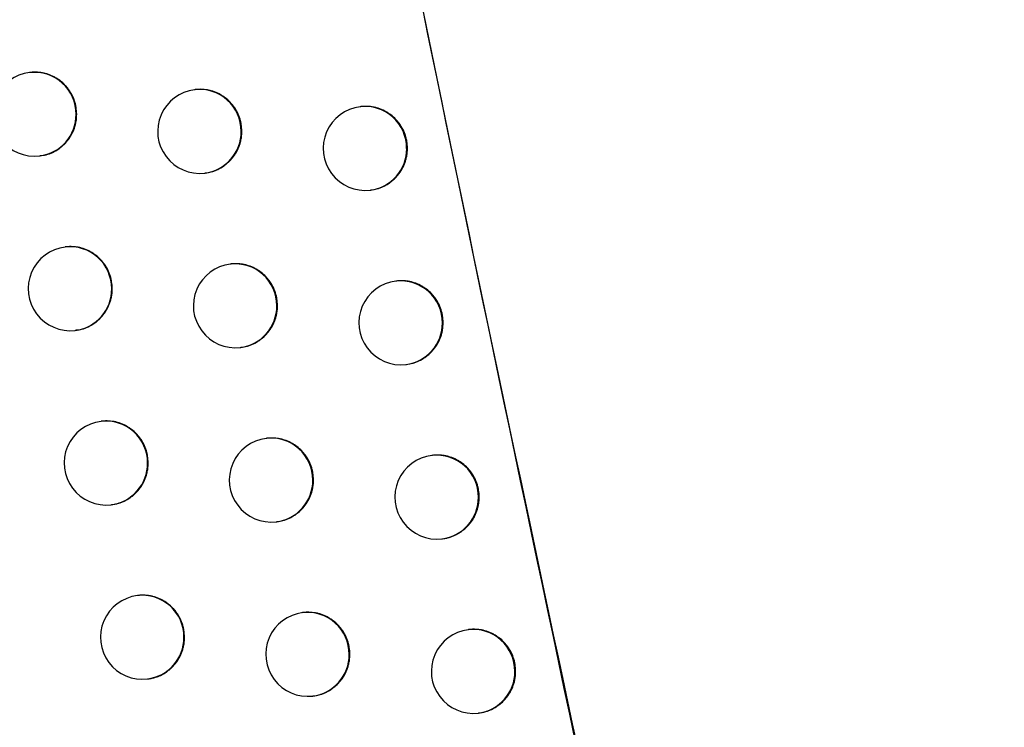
# Model space of a CAD drawing. Header units: millimetres. Extents: x -0.66 to 0.91, y -0.4 to 0.64.
# Tile 128 of 171: x 0.29325 to 0.30498, y 0.02925 to 0.03767. Entities that reach past the tile are written whole.
import ezdxf

# ---------------------------------------------------------------- set-up
doc = ezdxf.new("R2010")
doc.units = ezdxf.units.MM
doc.layers.add('FORMAT', color=7, linetype='Continuous')

msp = doc.modelspace()

# ---------------------------------------------------------------- linework, layer by layer
at = {"layer": 'FORMAT', "color": 7, "linetype": 'Continuous', "lineweight": 25}
for p, q in [((0.293374, 0.037046), (0.293367, 0.037045)), ((0.29534, 0.036842), (0.295333, 0.036841)), ((0.297312, 0.036639), (0.297304, 0.036638)), ((0.293486, 0.036052), (0.293493, 0.036053)), ((0.295452, 0.035848), (0.295459, 0.035849)), ((0.297423, 0.035646), (0.29743, 0.035646)), ((0.293798, 0.034969), (0.29379, 0.034968)), ((0.295765, 0.034765), (0.295757, 0.034764)), ((0.297737, 0.034562), (0.297729, 0.034562)), ((0.293909, 0.033975), (0.293916, 0.033976)), ((0.295876, 0.033772), (0.295883, 0.033772)), ((0.297848, 0.033569), (0.297855, 0.03357)), ((0.294226, 0.032893), (0.294218, 0.032892)), ((0.296194, 0.032689), (0.296186, 0.032688)), ((0.298166, 0.032487), (0.298159, 0.032486)), ((0.294337, 0.031899), (0.294344, 0.0319)), ((0.296305, 0.031696), (0.296312, 0.031696)), ((0.298278, 0.031493), (0.298285, 0.031494)), ((0.294658, 0.030817), (0.29465, 0.030817)), ((0.296627, 0.030614), (0.296619, 0.030613)), ((0.2986, 0.030412), (0.298593, 0.030411)), ((0.294769, 0.029824), (0.294776, 0.029825)), ((0.296738, 0.02962), (0.296745, 0.029621)), ((0.298712, 0.029418), (0.298719, 0.029419))]:
    msp.add_line(p, q, dxfattribs=at)
for centre, radius, start, end in [((0.293426, 0.036549), 0.0005, 96.834402, 276.834402), ((0.293423, 0.03655), 0.000497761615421, 359.783656, 96.494217), ((0.295392, 0.036345), 0.0005, 96.834402, 276.834402), ((0.295389, 0.036347), 0.000497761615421, 359.783656, 96.494217), ((0.297364, 0.036142), 0.0005, 96.834402, 276.834402), ((0.29736, 0.036144), 0.000497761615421, 359.783656, 96.494217), ((0.293424, 0.036545), 0.0004962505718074, 277.081511, 0.459763), ((0.295391, 0.036341), 0.0004962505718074, 277.081511, 0.459763), ((0.297362, 0.036138), 0.0004962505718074, 277.081511, 0.459763), ((0.29385, 0.034471), 0.0005, 96.834402, 276.834402), ((0.293846, 0.034473), 0.0004977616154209, 359.783656, 96.494217), ((0.295817, 0.034268), 0.0005, 96.834402, 276.834402), ((0.295813, 0.03427), 0.0004977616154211, 359.783656, 96.494217), ((0.297789, 0.034065), 0.0005, 96.834402, 276.834402), ((0.297786, 0.034067), 0.0004977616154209, 359.783656, 96.494217), ((0.293848, 0.034467), 0.0004962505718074, 277.081511, 0.459763), ((0.295815, 0.034264), 0.0004962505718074, 277.081511, 0.459763), ((0.297787, 0.034061), 0.0004962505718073, 277.081511, 0.459763), ((0.294277, 0.032395), 0.0005, 96.834402, 276.834402), ((0.294274, 0.032397), 0.0004977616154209, 359.783656, 96.494217), ((0.296245, 0.032192), 0.0005, 96.834402, 276.834402), ((0.296242, 0.032194), 0.000497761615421, 359.783656, 96.494217), ((0.294276, 0.032391), 0.0004962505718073, 277.081511, 0.459763), ((0.298218, 0.031989), 0.0005, 96.834402, 276.834402), ((0.298215, 0.031991), 0.0004977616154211, 359.783656, 96.494217), ((0.296244, 0.032188), 0.0004962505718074, 277.081511, 0.459763), ((0.298217, 0.031985), 0.0004962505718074, 277.081511, 0.459763), ((0.29471, 0.03032), 0.0005, 96.834402, 276.834402), ((0.294707, 0.030322), 0.000497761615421, 359.783656, 96.494217), ((0.296675, 0.030119), 0.000497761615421, 359.783656, 96.494217), ((0.296679, 0.030117), 0.0005, 96.834402, 276.834402), ((0.298652, 0.029914), 0.0005, 96.834402, 276.834402), ((0.298649, 0.029916), 0.0004977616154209, 359.783656, 96.494217), ((0.294708, 0.030316), 0.0004962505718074, 277.081511, 0.459763), ((0.296677, 0.030113), 0.0004962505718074, 277.081511, 0.459763), ((0.298651, 0.02991), 0.0004962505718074, 277.081511, 0.459763)]:
    msp.add_arc(centre, radius, start, end, dxfattribs=at)
for points, knots in [([(0.2978933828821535, 0.1341201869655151), (0.2991643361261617, 0.1217911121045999), (0.3017065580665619, 0.0971299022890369), (0.3068979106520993, 0.0602975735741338), (0.3112711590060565, 0.0358944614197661), (0.3134575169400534, 0.0236943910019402)], [0, 0, 0, 0, 0.3333052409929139, 0.6666932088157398, 1, 1, 1, 1]), ([(0.30978779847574, 0.0217882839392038), (0.3092530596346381, 0.024637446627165), (0.3065188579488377, 0.0392056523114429), (0.3021269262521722, 0.0655934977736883), (0.2988084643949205, 0.0897799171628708), (0.2973115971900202, 0.102175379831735), (0.2972442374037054, 0.1027331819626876)], [0, 0, 0, 0, 0.1061557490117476, 0.542790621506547, 0.979425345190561, 1, 1, 1, 1]), ([(0.3015124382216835, 0.0213730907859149), (0.3001036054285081, 0.0279605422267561), (0.297285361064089, 0.0411381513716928), (0.2935711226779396, 0.0610178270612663), (0.2901999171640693, 0.080972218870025), (0.2882986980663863, 0.0943342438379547), (0.2873478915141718, 0.1010166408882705)], [0, 0, 0, 0, 0.2497424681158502, 0.4995875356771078, 0.7497419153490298, 1, 1, 1, 1]), ([(0.2884149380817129, 0.0934318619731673), (0.2902897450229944, 0.0813299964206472), (0.2931592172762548, 0.062807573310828), (0.2977849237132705, 0.038726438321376), (0.3003763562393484, 0.0267308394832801), (0.3015958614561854, 0.0210858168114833)], [0, 0, 0, 0, 0.4994650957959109, 0.7644527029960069, 1, 1, 1, 1]), ([(0.2939269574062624, 0.0365492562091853), (0.2939256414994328, 0.0365769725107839), (0.2939236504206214, 0.036618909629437), (0.2939116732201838, 0.0366739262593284), (0.2938995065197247, 0.0367145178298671), (0.293878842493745, 0.0367667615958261), (0.293851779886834, 0.0368162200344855), (0.2938188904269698, 0.0368616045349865), (0.2937823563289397, 0.0369040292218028), (0.293740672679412, 0.0369416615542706), (0.2936948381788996, 0.0369734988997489), (0.2936465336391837, 0.0370013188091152), (0.2935949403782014, 0.0370228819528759), (0.2935413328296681, 0.0370375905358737), (0.2935003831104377, 0.0370451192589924), (0.2934591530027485, 0.037049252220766), (0.293417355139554, 0.0370494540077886), (0.2933889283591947, 0.0370481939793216), (0.293374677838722, 0.0370458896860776), (0.2933743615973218, 0.0370458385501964)], [0, 0, 0, 0, 0.0983960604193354, 0.148881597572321, 0.1997384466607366, 0.2489864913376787, 0.3486165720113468, 0.3994731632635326, 0.4487236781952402, 0.5483586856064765, 0.5992177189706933, 0.6484723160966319, 0.7481155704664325, 0.7989788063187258, 0.8482376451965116, 0.8978409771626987, 0.947977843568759, 0.9988455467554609, 1, 1, 1, 1]), ([(0.2958944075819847, 0.0363458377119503), (0.2958930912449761, 0.0363735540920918), (0.2958910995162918, 0.0364154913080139), (0.2958790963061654, 0.0364705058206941), (0.295866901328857, 0.0365110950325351), (0.2958461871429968, 0.0365633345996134), (0.2958190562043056, 0.0366127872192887), (0.295786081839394, 0.0366581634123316), (0.2957494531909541, 0.0367005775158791), (0.2957076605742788, 0.0367381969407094), (0.2956617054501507, 0.0367700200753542), (0.295613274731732, 0.0367978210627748), (0.2955615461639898, 0.0368193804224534), (0.2955077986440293, 0.0368340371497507), (0.2954530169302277, 0.0368441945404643), (0.2953972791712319, 0.0368466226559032), (0.2953549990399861, 0.0368446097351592), (0.295340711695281, 0.0368423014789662), (0.2953403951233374, 0.036842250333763)], [0, 0, 0, 0, 0.0984125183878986, 0.1489064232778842, 0.1997716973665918, 0.2490280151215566, 0.3486749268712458, 0.3995402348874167, 0.4487963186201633, 0.548442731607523, 0.5993077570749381, 0.6485642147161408, 0.7482113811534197, 0.7990767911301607, 0.8483336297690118, 0.947981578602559, 0.9988474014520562, 0.9999999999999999, 0.9999999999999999, 0.9999999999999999, 0.9999999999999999]), ([(0.2978670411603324, 0.0361430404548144), (0.2978657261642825, 0.0361707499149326), (0.2978637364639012, 0.0362126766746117), (0.2978517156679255, 0.0362676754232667), (0.2978395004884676, 0.0363082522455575), (0.2978187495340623, 0.0363604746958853), (0.2977915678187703, 0.0364099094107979), (0.2977585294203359, 0.0364552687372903), (0.2977218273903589, 0.0364976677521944), (0.2976799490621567, 0.036535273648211), (0.2976338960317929, 0.0365670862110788), (0.2975853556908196, 0.0365948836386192), (0.2975335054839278, 0.0366164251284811), (0.2974796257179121, 0.0366311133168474), (0.2974384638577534, 0.0366386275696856), (0.2973970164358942, 0.0366427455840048), (0.2973549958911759, 0.0366429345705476), (0.2973263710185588, 0.0366416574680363), (0.2973119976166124, 0.0366393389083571), (0.2973116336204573, 0.0366392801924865)], [0, 0, 0, 0, 0.0983703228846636, 0.1488426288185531, 0.1996861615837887, 0.2489213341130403, 0.3485253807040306, 0.3993686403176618, 0.4486071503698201, 0.5482176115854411, 0.5990637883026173, 0.6483134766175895, 0.7479465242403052, 0.7988042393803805, 0.8480649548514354, 0.8976701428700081, 0.9478088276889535, 0.99867829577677, 1, 1, 1, 1]), ([(0.293492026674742, 0.0360567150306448), (0.2935157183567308, 0.0360588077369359), (0.2935535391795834, 0.0360621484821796), (0.2936025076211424, 0.0360788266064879), (0.2936538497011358, 0.0360999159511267), (0.293702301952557, 0.0361278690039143), (0.2937466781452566, 0.0361615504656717), (0.293788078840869, 0.0361989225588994), (0.2938246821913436, 0.0362414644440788), (0.2938555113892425, 0.0362881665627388), (0.2938823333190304, 0.0363373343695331), (0.2939029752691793, 0.0363897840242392), (0.2939175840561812, 0.036447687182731), (0.2939254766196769, 0.0364965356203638), (0.2939264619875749, 0.036531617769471), (0.2939269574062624, 0.0365492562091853)], [0, 0, 0, 0, 0.0991800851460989, 0.1583286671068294, 0.2155984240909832, 0.3314570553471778, 0.3905980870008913, 0.4478596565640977, 0.5637016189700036, 0.6228340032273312, 0.6800903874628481, 0.7959217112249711, 0.8550484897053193, 0.9271219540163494, 1, 1, 1, 1]), ([(0.2954586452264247, 0.0358501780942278), (0.2954822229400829, 0.0358535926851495), (0.2955198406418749, 0.03585904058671), (0.2955690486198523, 0.0358752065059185), (0.2956204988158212, 0.0358964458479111), (0.29566908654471, 0.035924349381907), (0.295713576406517, 0.0359580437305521), (0.2957446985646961, 0.0359860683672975), (0.295773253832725, 0.0360164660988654), (0.2957994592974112, 0.0360495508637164), (0.2958380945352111, 0.0361078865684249), (0.2958669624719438, 0.0361729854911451), (0.2958849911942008, 0.0362442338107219), (0.295892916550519, 0.0362931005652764), (0.2958939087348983, 0.0363281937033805), (0.2958944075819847, 0.0363458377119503)], [0, 0, 0, 0, 0.0993046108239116, 0.1584382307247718, 0.215701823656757, 0.3315475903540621, 0.3906815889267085, 0.4479471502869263, 0.5056132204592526, 0.5638995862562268, 0.6230356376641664, 0.7958529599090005, 0.8549907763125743, 0.9270927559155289, 0.9999999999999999, 0.9999999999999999, 0.9999999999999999, 0.9999999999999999]), ([(0.2974300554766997, 0.0356472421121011), (0.2974536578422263, 0.0356506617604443), (0.297491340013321, 0.0356561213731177), (0.2975670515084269, 0.0356808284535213), (0.2976300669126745, 0.0357131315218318), (0.2977077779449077, 0.0357718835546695), (0.2977564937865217, 0.0358236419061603), (0.2977950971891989, 0.0358818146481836), (0.2978153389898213, 0.0359186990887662), (0.2978323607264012, 0.0359569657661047), (0.297846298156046, 0.0359969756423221), (0.2978575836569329, 0.0360414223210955), (0.2978655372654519, 0.036090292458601), (0.2978665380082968, 0.0361253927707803), (0.2978670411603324, 0.0361430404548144)], [0, 0, 0, 0, 0.0991677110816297, 0.1583254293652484, 0.3312317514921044, 0.3903998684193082, 0.56331388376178, 0.6224852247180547, 0.6797761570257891, 0.7374679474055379, 0.7957806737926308, 0.8549440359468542, 0.927068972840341, 1, 1, 1, 1]), ([(0.2943506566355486, 0.0344722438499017), (0.2943493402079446, 0.0344999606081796), (0.2943473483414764, 0.0345418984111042), (0.2943353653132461, 0.0345969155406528), (0.2943231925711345, 0.0346375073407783), (0.2943025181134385, 0.0346897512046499), (0.2942754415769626, 0.0347392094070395), (0.2942425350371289, 0.0347845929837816), (0.2942059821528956, 0.0348270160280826), (0.2941642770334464, 0.0348646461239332), (0.2941184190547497, 0.0348964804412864), (0.2940700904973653, 0.034924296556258), (0.2940184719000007, 0.0349458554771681), (0.293964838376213, 0.0349605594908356), (0.2939238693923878, 0.0349680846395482), (0.2938826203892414, 0.0349722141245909), (0.2938408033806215, 0.0349724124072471), (0.2938123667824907, 0.034971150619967), (0.2937981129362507, 0.0349688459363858), (0.2937977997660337, 0.0349687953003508)], [0, 0, 0, 0, 0.0984003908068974, 0.1488881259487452, 0.1997471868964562, 0.24899741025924, 0.3486319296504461, 0.3994908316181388, 0.4487425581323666, 0.548380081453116, 0.5992404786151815, 0.6484945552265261, 0.7481368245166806, 0.7989996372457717, 0.8482562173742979, 0.897857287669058, 0.9479918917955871, 0.9988573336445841, 1, 1, 1, 1]), ([(0.2963189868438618, 0.0342689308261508), (0.2963176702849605, 0.0342966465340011), (0.296315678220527, 0.0343385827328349), (0.2963036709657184, 0.0343935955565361), (0.2962914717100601, 0.0344341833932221), (0.2962707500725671, 0.0344864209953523), (0.2962436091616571, 0.0345358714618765), (0.2962106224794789, 0.0345812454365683), (0.296173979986, 0.0346236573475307), (0.2961321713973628, 0.0346612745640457), (0.2960861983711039, 0.0346930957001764), (0.2960377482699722, 0.0347208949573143), (0.2959859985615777, 0.0347424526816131), (0.295932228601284, 0.0347571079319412), (0.2958774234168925, 0.0347672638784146), (0.2958216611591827, 0.0347696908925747), (0.2957793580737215, 0.0347676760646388), (0.2957650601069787, 0.0347653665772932), (0.2957647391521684, 0.0347653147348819)], [0, 0, 0, 0, 0.0984098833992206, 0.1489024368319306, 0.1997663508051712, 0.2490213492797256, 0.3486655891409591, 0.3995295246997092, 0.4487844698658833, 0.548428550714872, 0.5992923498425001, 0.648548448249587, 0.7481948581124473, 0.7990598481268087, 0.8483170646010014, 0.9479657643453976, 0.9988319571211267, 1, 1, 1, 1]), ([(0.2982924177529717, 0.0340662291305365), (0.2982911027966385, 0.0340939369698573), (0.2982891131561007, 0.0341358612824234), (0.2982770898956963, 0.0341908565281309), (0.2982648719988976, 0.0342314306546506), (0.2982441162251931, 0.034283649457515), (0.2982169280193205, 0.0343330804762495), (0.2981838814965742, 0.0343784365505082), (0.2981471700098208, 0.0344208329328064), (0.2981052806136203, 0.034458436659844), (0.2980592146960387, 0.0344902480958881), (0.2980106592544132, 0.0345180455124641), (0.2979587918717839, 0.0345395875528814), (0.2979048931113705, 0.0345542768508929), (0.2978637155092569, 0.0345617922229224), (0.297822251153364, 0.0345659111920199), (0.2977802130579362, 0.0345661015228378), (0.2977515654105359, 0.0345648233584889), (0.2977371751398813, 0.0345625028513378), (0.2977368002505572, 0.0345624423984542)], [0, 0, 0, 0, 0.0983619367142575, 0.148829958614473, 0.1996691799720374, 0.248900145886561, 0.3484956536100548, 0.3993345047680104, 0.4485698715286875, 0.5481738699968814, 0.5990166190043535, 0.6482659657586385, 0.7478982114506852, 0.7987553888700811, 0.8480185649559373, 0.8976262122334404, 0.9477673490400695, 0.998639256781, 0.9999999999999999, 0.9999999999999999, 0.9999999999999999, 0.9999999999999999]), ([(0.2939155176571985, 0.0339796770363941), (0.2939392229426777, 0.0339817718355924), (0.2939770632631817, 0.0339851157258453), (0.2940260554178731, 0.0340017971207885), (0.294077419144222, 0.0340228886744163), (0.2941258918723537, 0.0340508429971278), (0.2941702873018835, 0.0340845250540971), (0.294211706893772, 0.0341218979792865), (0.2942483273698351, 0.0341644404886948), (0.2942791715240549, 0.0342111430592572), (0.2943060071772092, 0.0342603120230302), (0.2943266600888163, 0.0343127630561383), (0.2943412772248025, 0.0343706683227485), (0.294349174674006, 0.034419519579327), (0.2943501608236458, 0.034454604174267), (0.2943506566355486, 0.0344722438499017)], [0, 0, 0, 0, 0.0991867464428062, 0.1583300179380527, 0.2155961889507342, 0.3314474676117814, 0.3905846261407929, 0.4478452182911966, 0.5636851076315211, 0.62281632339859, 0.680074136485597, 0.795908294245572, 0.8550364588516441, 0.9271158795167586, 1, 1, 1, 1]), ([(0.2958830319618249, 0.0337732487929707), (0.2959066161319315, 0.0337766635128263), (0.2959442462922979, 0.0337821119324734), (0.2959934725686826, 0.0337982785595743), (0.2960449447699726, 0.0338195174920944), (0.2960935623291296, 0.0338474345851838), (0.2961601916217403, 0.0338978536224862), (0.2962087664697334, 0.0339496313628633), (0.2962626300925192, 0.0340309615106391), (0.2962915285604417, 0.0340960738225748), (0.2963095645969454, 0.0341673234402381), (0.2963174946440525, 0.0342161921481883), (0.2963184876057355, 0.0342512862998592), (0.2963189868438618, 0.0342689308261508)], [0, 0, 0, 0, 0.0993286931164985, 0.1584857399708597, 0.2157734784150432, 0.3316680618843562, 0.3908269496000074, 0.5637142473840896, 0.622875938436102, 0.7957665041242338, 0.8549294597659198, 0.927061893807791, 1, 1, 1, 1]), ([(0.2978552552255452, 0.0335704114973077), (0.2978788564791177, 0.0335738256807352), (0.2979165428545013, 0.0335792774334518), (0.2979789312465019, 0.0335996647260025), (0.2980298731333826, 0.0336230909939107), (0.298077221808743, 0.0336528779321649), (0.2981330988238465, 0.0336950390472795), (0.2981818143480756, 0.0337468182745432), (0.298220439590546, 0.0338049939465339), (0.2982406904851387, 0.0338418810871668), (0.2982577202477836, 0.0338801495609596), (0.2982716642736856, 0.0339201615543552), (0.2982829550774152, 0.0339646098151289), (0.2982909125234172, 0.0340134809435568), (0.2982919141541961, 0.0340485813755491), (0.2982924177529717, 0.0340662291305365)], [0, 0, 0, 0, 0.0991006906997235, 0.1582435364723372, 0.2726945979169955, 0.331417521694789, 0.3905723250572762, 0.5634446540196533, 0.6226018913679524, 0.6798760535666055, 0.7375509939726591, 0.7958467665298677, 0.854993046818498, 0.9270935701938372, 1, 1, 1, 1]), ([(0.2947788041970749, 0.0323961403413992), (0.2947774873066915, 0.0324238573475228), (0.2947754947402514, 0.0324657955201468), (0.2947635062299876, 0.0325208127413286), (0.2947513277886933, 0.0325614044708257), (0.2947306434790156, 0.0326136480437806), (0.2947035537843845, 0.0326631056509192), (0.2946706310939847, 0.0327084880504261), (0.2946340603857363, 0.0327509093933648), (0.294592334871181, 0.0327885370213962), (0.2945464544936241, 0.0328203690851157), (0.2944981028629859, 0.0328481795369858), (0.2944464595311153, 0.0328697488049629), (0.2943928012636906, 0.0328844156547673), (0.2943381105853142, 0.032894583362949), (0.2942824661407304, 0.032897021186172), (0.2942402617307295, 0.0328950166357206), (0.2942260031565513, 0.0328927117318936), (0.2942256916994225, 0.0328926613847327)], [0, 0, 0, 0, 0.0984120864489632, 0.148905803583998, 0.1997708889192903, 0.2490269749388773, 0.3486733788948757, 0.3995383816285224, 0.4487952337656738, 0.5484431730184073, 0.5993089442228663, 0.6485669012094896, 0.7482170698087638, 0.7990839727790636, 0.8483431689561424, 0.9479958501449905, 0.9988640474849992, 1, 1, 1, 1]), ([(0.296747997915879, 0.0321929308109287), (0.296746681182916, 0.0322206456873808), (0.2967446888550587, 0.0322625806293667), (0.2967326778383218, 0.0323175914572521), (0.2967204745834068, 0.0323581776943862), (0.2966997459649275, 0.0324104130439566), (0.2966725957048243, 0.0324598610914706), (0.2966395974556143, 0.0325052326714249), (0.2966029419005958, 0.0325476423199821), (0.2965611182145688, 0.032585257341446), (0.2965151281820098, 0.0326170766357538), (0.2964666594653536, 0.0326448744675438), (0.2964148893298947, 0.0326664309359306), (0.2963610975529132, 0.0326810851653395), (0.296306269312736, 0.0326912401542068), (0.2962504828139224, 0.0326936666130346), (0.2962081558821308, 0.0326916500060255), (0.2961938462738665, 0.0326893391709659), (0.2961935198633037, 0.032689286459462)], [0, 0, 0, 0, 0.0984062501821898, 0.148896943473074, 0.1997589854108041, 0.2490121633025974, 0.3486527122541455, 0.3995147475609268, 0.448768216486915, 0.5484092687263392, 0.5992714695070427, 0.6485272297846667, 0.748172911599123, 0.7990374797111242, 0.8482954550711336, 0.9479456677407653, 0.9988126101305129, 1, 1, 1, 1]), ([(0.2943439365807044, 0.0319000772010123), (0.2943536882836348, 0.0319012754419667), (0.2943772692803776, 0.031904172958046), (0.2944142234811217, 0.0319128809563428), (0.2944540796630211, 0.031925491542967), (0.2945054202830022, 0.0319468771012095), (0.2945539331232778, 0.0319747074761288), (0.294598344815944, 0.03200841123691), (0.2946397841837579, 0.0320457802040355), (0.2946764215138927, 0.0320883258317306), (0.2947072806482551, 0.0321350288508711), (0.2947341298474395, 0.0321841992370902), (0.294754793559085, 0.0322366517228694), (0.2947694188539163, 0.0322945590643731), (0.2947773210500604, 0.0323434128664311), (0.2947783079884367, 0.0323784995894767), (0.2947788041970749, 0.0323961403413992)], [0, 0, 0, 0, 0.0410940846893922, 0.0993713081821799, 0.158498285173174, 0.2157501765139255, 0.3315724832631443, 0.3906947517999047, 0.4479432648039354, 0.5637586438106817, 0.6228772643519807, 0.6801248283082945, 0.7959382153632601, 0.8550557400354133, 0.9271255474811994, 1, 1, 1, 1]), ([(0.2987222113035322, 0.0319903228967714), (0.29872089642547, 0.0320180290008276), (0.2987189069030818, 0.0320599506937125), (0.2987068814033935, 0.032114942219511), (0.2986946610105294, 0.0321555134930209), (0.2986739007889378, 0.0322077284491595), (0.2986467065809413, 0.0322571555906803), (0.2986136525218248, 0.0323025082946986), (0.298576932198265, 0.0323449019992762), (0.2985350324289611, 0.0323825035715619), (0.2984889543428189, 0.0324143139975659), (0.2984403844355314, 0.0324421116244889), (0.2983885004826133, 0.032463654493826), (0.2983345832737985, 0.0324783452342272), (0.2982933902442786, 0.0324858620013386), (0.2982519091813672, 0.0324899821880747), (0.2982098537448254, 0.0324901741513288), (0.2981811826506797, 0.0324888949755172), (0.2981667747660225, 0.0324865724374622), (0.2981663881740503, 0.0324865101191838)], [0, 0, 0, 0, 0.0983528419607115, 0.1488162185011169, 0.1996507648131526, 0.2488771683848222, 0.3484634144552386, 0.3992974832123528, 0.4485294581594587, 0.5481264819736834, 0.5989655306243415, 0.6482145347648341, 0.7478459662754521, 0.7987025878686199, 0.847968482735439, 0.8975788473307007, 0.9477226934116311, 0.9985972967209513, 0.9999999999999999, 0.9999999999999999, 0.9999999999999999, 0.9999999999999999]), ([(0.2963118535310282, 0.031697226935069), (0.2963354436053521, 0.0317006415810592), (0.29637308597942, 0.0317060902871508), (0.2964223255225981, 0.0317222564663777), (0.2964609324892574, 0.0317381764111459), (0.2964978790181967, 0.0317573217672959), (0.2965334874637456, 0.0317797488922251), (0.2965779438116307, 0.0318133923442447), (0.2966181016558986, 0.0318526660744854), (0.2966528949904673, 0.031896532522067), (0.296683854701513, 0.0319432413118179), (0.2967088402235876, 0.0319937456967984), (0.2967272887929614, 0.0320467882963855), (0.2967385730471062, 0.0320913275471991), (0.2967465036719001, 0.0321401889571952), (0.296747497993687, 0.0321752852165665), (0.296747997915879, 0.0321929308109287)], [0, 0, 0, 0, 0.0992381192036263, 0.1583529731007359, 0.2156012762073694, 0.2732499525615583, 0.3315187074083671, 0.3906368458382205, 0.5050230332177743, 0.5637127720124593, 0.622834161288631, 0.7372205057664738, 0.795910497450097, 0.8550322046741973, 0.9271135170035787, 1, 1, 1, 1]), ([(0.2982849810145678, 0.0314939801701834), (0.2982947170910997, 0.0314951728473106), (0.2983183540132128, 0.0314980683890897), (0.2983554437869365, 0.0315067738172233), (0.2984219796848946, 0.031527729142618), (0.2984850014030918, 0.0315604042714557), (0.2985627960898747, 0.0316191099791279), (0.2986115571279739, 0.0316708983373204), (0.2986501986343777, 0.0317290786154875), (0.2986704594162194, 0.0317659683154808), (0.298687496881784, 0.0318042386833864), (0.2987014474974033, 0.031844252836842), (0.298712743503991, 0.03188870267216), (0.2987207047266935, 0.0319375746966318), (0.2987217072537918, 0.0319726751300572), (0.2987222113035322, 0.0319903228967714)], [0, 0, 0, 0, 0.0408407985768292, 0.099151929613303, 0.1583127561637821, 0.3312369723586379, 0.3904113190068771, 0.5633373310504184, 0.6225131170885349, 0.6798018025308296, 0.7374914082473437, 0.7958020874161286, 0.854963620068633, 0.9270787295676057, 1, 1, 1, 1]), ([(0.2952113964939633, 0.0303209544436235), (0.2952100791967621, 0.0303486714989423), (0.2952080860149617, 0.0303906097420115), (0.2951960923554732, 0.0304456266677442), (0.2951839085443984, 0.0304862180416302), (0.2951632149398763, 0.0305384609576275), (0.2951361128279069, 0.0305879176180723), (0.2951031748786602, 0.0306332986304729), (0.2950665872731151, 0.0306757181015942), (0.2950248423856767, 0.0307133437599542), (0.2949789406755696, 0.0307451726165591), (0.2949305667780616, 0.0307729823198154), (0.2948788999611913, 0.0307945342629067), (0.2948252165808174, 0.0308092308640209), (0.2947842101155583, 0.0308167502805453), (0.2947429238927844, 0.0308208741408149), (0.2947010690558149, 0.0308210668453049), (0.2946726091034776, 0.0308198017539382), (0.2946583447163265, 0.0308174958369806), (0.2946580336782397, 0.0308174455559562)], [0, 0, 0, 0, 0.0984051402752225, 0.1488952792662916, 0.1997567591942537, 0.2490093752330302, 0.3486487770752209, 0.3995102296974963, 0.4487630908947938, 0.5484029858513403, 0.5992646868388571, 0.6485178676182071, 0.7481584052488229, 0.7990204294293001, 0.8482740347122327, 0.8978721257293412, 0.9480037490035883, 0.9988662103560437, 1, 1, 1, 1]), ([(0.2971814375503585, 0.0301178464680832), (0.2971801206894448, 0.0301455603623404), (0.2971781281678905, 0.0301874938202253), (0.2971661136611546, 0.030242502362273), (0.2971539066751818, 0.0302830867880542), (0.297133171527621, 0.0303353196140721), (0.2971060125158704, 0.0303847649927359), (0.2970730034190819, 0.0304301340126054), (0.2970363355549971, 0.0304725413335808), (0.2969944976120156, 0.0305101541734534), (0.2969484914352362, 0.0305419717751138), (0.2969000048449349, 0.0305697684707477), (0.2968482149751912, 0.030591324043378), (0.2967944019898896, 0.0306059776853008), (0.296739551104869, 0.0306161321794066), (0.2966837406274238, 0.0306185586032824), (0.2966413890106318, 0.0306165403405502), (0.2966270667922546, 0.030614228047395), (0.2966267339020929, 0.0306141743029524)], [0, 0, 0, 0, 0.0984016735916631, 0.1488900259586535, 0.1997497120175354, 0.2490005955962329, 0.3486364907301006, 0.3994961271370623, 0.4487477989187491, 0.5483851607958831, 0.5992454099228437, 0.6485008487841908, 0.7481458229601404, 0.799009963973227, 0.8482690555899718, 0.9479214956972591, 0.9987895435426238, 0.9999999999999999, 0.9999999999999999, 0.9999999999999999, 0.9999999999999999]), ([(0.2991564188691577, 0.0299153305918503), (0.2991551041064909, 0.0299430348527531), (0.2991531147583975, 0.029984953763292), (0.2991410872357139, 0.0300399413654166), (0.2991288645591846, 0.0300805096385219), (0.2991081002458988, 0.0301327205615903), (0.2990809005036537, 0.0301821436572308), (0.2990478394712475, 0.0302274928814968), (0.2990111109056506, 0.0302698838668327), (0.2989692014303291, 0.0303074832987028), (0.2989231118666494, 0.0303392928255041), (0.2988745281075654, 0.0303670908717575), (0.2988226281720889, 0.0303886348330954), (0.2987686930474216, 0.0304033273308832), (0.2987274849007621, 0.0304108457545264), (0.298685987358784, 0.0304149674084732), (0.2986439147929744, 0.030415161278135), (0.298615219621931, 0.030413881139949), (0.2986007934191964, 0.0304115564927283), (0.2986003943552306, 0.0304114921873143)], [0, 0, 0, 0, 0.0983430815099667, 0.1488014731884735, 0.1996310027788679, 0.2488525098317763, 0.3484288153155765, 0.3992577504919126, 0.4484860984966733, 0.5480756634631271, 0.5989107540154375, 0.6481594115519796, 0.7477900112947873, 0.7986460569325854, 0.8479149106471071, 0.8975282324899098, 0.9476750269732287, 0.9985525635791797, 1, 1, 1, 1]), ([(0.2947763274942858, 0.0298248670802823), (0.2947860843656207, 0.0298260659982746), (0.2948096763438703, 0.02982896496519), (0.2948466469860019, 0.0298376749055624), (0.2948865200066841, 0.0298502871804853), (0.2949378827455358, 0.0298716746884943), (0.29498641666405, 0.0298995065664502), (0.2950308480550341, 0.0299332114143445), (0.2950723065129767, 0.0299705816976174), (0.2951089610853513, 0.0300131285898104), (0.295139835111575, 0.0300598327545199), (0.2951666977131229, 0.030109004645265), (0.295187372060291, 0.0301614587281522), (0.2952020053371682, 0.0302193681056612), (0.2952099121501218, 0.0302682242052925), (0.2952108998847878, 0.0303033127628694), (0.2952113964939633, 0.0303209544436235)], [0, 0, 0, 0, 0.0410962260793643, 0.0993700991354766, 0.1584936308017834, 0.215743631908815, 0.3315620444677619, 0.3906822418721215, 0.4479306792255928, 0.5637458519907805, 0.6228643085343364, 0.6801130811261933, 0.7959288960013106, 0.8550476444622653, 0.9271214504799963, 1, 1, 1, 1]), ([(0.2967451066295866, 0.0296221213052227), (0.2967687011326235, 0.0296255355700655), (0.2968063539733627, 0.0296309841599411), (0.2968556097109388, 0.0296471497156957), (0.296894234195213, 0.0296630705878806), (0.296931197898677, 0.0296822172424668), (0.2969668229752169, 0.0297046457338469), (0.29701130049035, 0.0297382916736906), (0.2970514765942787, 0.0297775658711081), (0.297086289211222, 0.0298214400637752), (0.29712503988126, 0.0298798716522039), (0.2971539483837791, 0.0299449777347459), (0.2971720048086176, 0.030016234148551), (0.2971799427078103, 0.0300651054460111), (0.2971809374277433, 0.030100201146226), (0.2971814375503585, 0.0301178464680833)], [0, 0, 0, 0, 0.0992459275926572, 0.1583797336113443, 0.2156477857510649, 0.2733163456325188, 0.3316051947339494, 0.3907437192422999, 0.5051694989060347, 0.5638796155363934, 0.6230215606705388, 0.7958470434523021, 0.8549879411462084, 0.9270912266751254, 1, 1, 1, 1]), ([(0.2987190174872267, 0.0294189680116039), (0.2987287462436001, 0.0294201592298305), (0.2987523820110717, 0.0294230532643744), (0.2987894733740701, 0.0294317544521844), (0.2988426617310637, 0.0294485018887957), (0.2988936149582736, 0.0294721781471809), (0.2989410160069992, 0.0295019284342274), (0.2989969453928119, 0.0295441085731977), (0.2990457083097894, 0.0295958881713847), (0.2990843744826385, 0.0296540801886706), (0.2991114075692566, 0.0297032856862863), (0.299132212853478, 0.0297557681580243), (0.2991469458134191, 0.0298137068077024), (0.2991549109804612, 0.0298625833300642), (0.299155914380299, 0.0298976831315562), (0.2991564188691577, 0.0299153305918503)], [0, 0, 0, 0, 0.0407866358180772, 0.0990900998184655, 0.1582431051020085, 0.2727195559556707, 0.3314556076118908, 0.3906236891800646, 0.5635273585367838, 0.6226956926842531, 0.6799734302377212, 0.7958489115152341, 0.8549994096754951, 0.9270966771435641, 1, 1, 1, 1])]:
    msp.add_open_spline(points, degree=3, knots=knots, dxfattribs=at)

doc.saveas('drawing.dxf')
